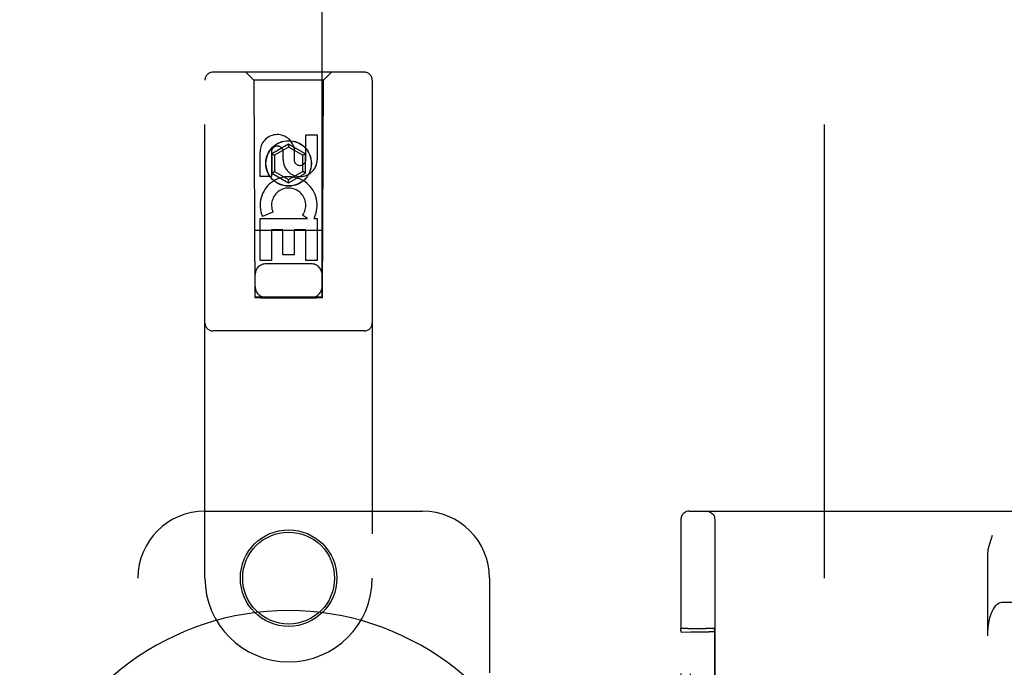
# Model space of a CAD drawing. Header units: inches. Extents: x 0 to 308, y 0 to 199.
# Tile 20 of 139: x 82.26 to 85.93, y 103.13 to 105.54. Entities that reach past the tile are written whole.
import ezdxf

# ---------------------------------------------------------------- set-up
doc = ezdxf.new("R2010")
doc.units = ezdxf.units.IN
doc.header["$LTSCALE"] = 16.920913
doc.header["$MEASUREMENT"] = 0
doc.linetypes.add('HIDDEN', pattern=[0.2, 0.1, -0.1])
doc.layers.add('DEFAULT_2', color=8, linetype='HIDDEN')
doc.layers.add('LEFT_OR_SECONDARY_DOOR_ASSEMBLY', color=7, linetype='CONTINUOUS')

msp = doc.modelspace()

# ---------------------------------------------------------------- linework, layer by layer
at = {"layer": 'DEFAULT_2', "color": 8, "linetype": 'HIDDEN'}
for p, q in [((85.2627, 62.8488), (85.2627, 141.8188)), ((84.7583, 103.7088), (86.1432, 103.7088)), ((84.7271, 103.6664), (84.727, 103.6366)), ((84.7272, 103.6728), (84.7271, 103.6664)), ((84.7273, 103.6769), (84.7272, 103.6752)), ((84.7272, 103.6752), (84.7272, 103.6728)), ((84.8535, 103.6778), (84.8535, 100.9898)), ((84.727, 103.6366), (84.7265, 103.2708)), ((85.8728, 103.2438), (85.8728, 103.5453)), ((85.9254, 103.3688), (86.7911, 103.3688)), ((84.7282, 103.2569), (84.7265, 103.2708)), ((84.7282, 103.2569), (84.763, 103.2582)), ((84.7282, 101.4107), (84.7282, 103.2569)), ((84.7434, 103.2713), (84.7355, 103.2712)), ((84.7525, 103.2713), (84.7434, 103.2713)), ((84.7525, 103.2713), (84.8204, 103.2713)), ((84.763, 101.4094), (84.763, 103.2582)), ((84.763, 103.2582), (84.833, 103.2582)), ((84.83, 103.2713), (84.8204, 103.2713)), ((84.8515, 103.2708), (84.8531, 103.2579)), ((84.8531, 103.2579), (84.8531, 101.4098))]:
    msp.add_line(p, q, dxfattribs=at)
for points in [[(84.7583, 103.7088), (84.7528, 103.7083), (84.7478, 103.707), (84.7438, 103.7052), (84.7401, 103.7029), (84.7365, 103.6998), (84.7334, 103.6963), (84.7313, 103.693), (84.7297, 103.6898), (84.7285, 103.6863), (84.7278, 103.6833), (84.7276, 103.6815), (84.7274, 103.6803), (84.7274, 103.6796), (84.7273, 103.6791), (84.7273, 103.6786), (84.7273, 103.6782), (84.7273, 103.6778), (84.7273, 103.6769)], [(84.8225, 103.7088), (84.8273, 103.7084), (84.832, 103.7073), (84.8365, 103.7054), (84.8407, 103.7029), (84.8444, 103.6997), (84.8475, 103.696), (84.8501, 103.6919), (84.852, 103.6874), (84.8531, 103.6827), (84.8535, 103.6778)], [(85.8728, 103.5453), (85.873, 103.5518), (85.8737, 103.5585), (85.8747, 103.5654), (85.8762, 103.5725), (85.878, 103.5797), (85.8801, 103.5872), (85.8825, 103.5948), (85.8851, 103.6026), (85.8879, 103.6106), (85.8909, 103.6188)], [(85.8728, 103.2438), (85.8731, 103.2579), (85.8741, 103.2716), (85.8757, 103.2851), (85.878, 103.2981), (85.8808, 103.3103), (85.8842, 103.3218), (85.8882, 103.3322), (85.8926, 103.3415), (85.8974, 103.3497), (85.9025, 103.3564), (85.908, 103.3618), (85.9136, 103.3657), (85.9194, 103.368), (85.9254, 103.3688)], [(84.7355, 103.2712), (84.7324, 103.2711), (84.7298, 103.271), (84.728, 103.2709), (84.7269, 103.2709), (84.7265, 103.2708)], [(84.8515, 103.2708), (84.8511, 103.2709), (84.8499, 103.2709), (84.8481, 103.271), (84.8455, 103.2711), (84.8423, 103.2712), (84.8387, 103.2712), (84.83, 103.2713)]]:
    msp.add_lwpolyline(points, dxfattribs=at)
msp.add_ellipse((84.8331, 103.2579), major_axis=(0.02, 0), ratio=0.017455, start_param=0.002136, end_param=1.572932, dxfattribs=at)
at = {"layer": 'LEFT_OR_SECONDARY_DOOR_ASSEMBLY', "color": 8, "linetype": 'HIDDEN'}
for p, q in [((83.1377, 141.5063), (83.1377, 104.5047)), ((83.3877, 104.5047), (83.3877, 141.5063)), ((82.9502, 103.4588), (82.9502, 105.3163)), ((83.5452, 105.3463), (82.9802, 105.3463)), ((83.1327, 105.3163), (83.1027, 105.3463)), ((83.1327, 105.3163), (83.1362, 104.5063)), ((83.3927, 105.3163), (83.1327, 105.3163)), ((83.3892, 104.5063), (83.3927, 105.3163)), ((83.3927, 105.3163), (83.4227, 105.3463)), ((83.5752, 105.3163), (83.5752, 103.4588)), ((83.3268, 105.0204), (83.3268, 105.1129)), ((83.3268, 105.1129), (83.3692, 105.1129)), ((83.3692, 105.1129), (83.3692, 105.0204)), ((83.2627, 105.0782), (83.2002, 105.0421)), ((83.2627, 105.0666), (83.2102, 105.0363)), ((83.2627, 105.0782), (83.2627, 105.0666)), ((83.3252, 105.0421), (83.2627, 105.0782)), ((83.3152, 105.0363), (83.2627, 105.0666)), ((83.2833, 105.0628), (83.2833, 105.0165)), ((83.156, 104.9566), (83.156, 105.049)), ((83.1985, 105.049), (83.1985, 104.9566)), ((83.2002, 105.0421), (83.2002, 104.9699)), ((83.2002, 105.0421), (83.2102, 105.0363)), ((83.2102, 105.0363), (83.2102, 104.9757)), ((83.2423, 105.0204), (83.2423, 105.049)), ((83.3252, 105.0421), (83.3152, 105.0363)), ((83.3152, 104.9757), (83.3152, 105.0363)), ((83.3252, 104.9699), (83.3252, 105.0421)), ((83.1985, 104.9566), (83.156, 104.9566)), ((83.2002, 104.9699), (83.2102, 104.9757)), ((83.2002, 104.9699), (83.2627, 104.9338)), ((83.2102, 104.9757), (83.2627, 104.9454)), ((83.2627, 104.9454), (83.3152, 104.9757)), ((83.2627, 104.9338), (83.3252, 104.9699)), ((83.2627, 104.9338), (83.2627, 104.9454)), ((83.3252, 104.9699), (83.3152, 104.9757)), ((83.156, 104.6442), (83.156, 104.8003)), ((83.156, 104.8003), (83.3336, 104.8003)), ((83.2041, 104.8247), (83.165, 104.8078)), ((83.3336, 104.8003), (83.3151, 104.8133)), ((83.3587, 104.8038), (83.357, 104.8003)), ((83.357, 104.8003), (83.3692, 104.8003)), ((83.3692, 104.8003), (83.3692, 104.6442)), ((83.3902, 104.7563), (83.1351, 104.7563)), ((83.1985, 104.7577), (83.1985, 104.6442)), ((83.2409, 104.7577), (83.1985, 104.7577)), ((83.2409, 104.6655), (83.2409, 104.7577)), ((83.2833, 104.7577), (83.2833, 104.6655)), ((83.3268, 104.7577), (83.2833, 104.7577)), ((83.3268, 104.6442), (83.3268, 104.7577)), ((83.2833, 104.6655), (83.2409, 104.6655)), ((83.1985, 104.6442), (83.156, 104.6442)), ((83.3477, 104.6313), (83.1777, 104.6313)), ((83.3692, 104.6442), (83.3268, 104.6442)), ((83.1362, 104.5063), (83.3892, 104.5063)), ((83.1385, 104.5077), (83.14, 104.5077)), ((83.14, 104.5077), (83.145, 104.5077)), ((83.1435, 104.5046), (83.14, 104.5047)), ((83.1577, 104.5046), (83.1435, 104.5046)), ((83.145, 104.5077), (83.3677, 104.5078)), ((83.1577, 104.5046), (83.3677, 104.5046)), ((83.3677, 104.5078), (83.3818, 104.5077)), ((83.3804, 104.5046), (83.3677, 104.5046)), ((83.3853, 104.5047), (83.3804, 104.5046)), ((83.3818, 104.5077), (83.3853, 104.5077)), ((83.3868, 104.5047), (83.3853, 104.5047)), ((83.5452, 104.3813), (82.9802, 104.3813)), ((82.9502, 103.7088), (83.7627, 103.7088)), ((82.7002, 101.2088), (82.7002, 103.4588)), ((84.0127, 103.4588), (84.0127, 103.1057))]:
    msp.add_line(p, q, dxfattribs=at)
for points in [[(83.1377, 104.5077), (83.1378, 104.5077), (83.1381, 104.5077), (83.1385, 104.5077)], [(83.14, 104.5047), (83.1385, 104.5047), (83.1381, 104.5047), (83.1378, 104.5047), (83.1377, 104.5047)], [(83.3853, 104.5077), (83.3868, 104.5077), (83.3873, 104.5077), (83.3876, 104.5077), (83.3877, 104.5077)], [(83.3877, 104.5047), (83.3876, 104.5047), (83.3873, 104.5047), (83.3868, 104.5047)]]:
    msp.add_lwpolyline(points, dxfattribs=at)
for centre, radius in [((83.2627, 105.0063), 0.085), ((83.2627, 105.0063), 0.0845), ((83.2627, 103.4588), 0.18), ((83.2627, 103.4588), 0.1715)]:
    msp.add_circle(centre, radius, dxfattribs=at)
for centre, radius, start, end in [((82.9802, 105.3163), 0.03, 90, 180), ((83.5452, 105.3163), 0.03, 0, 90), ((83.2204, 105.0491), 0.0644, 12.2995, 180.0775), ((83.2204, 105.049), 0.0219, 359.9011, 180), ((83.3058, 105.0204), 0.0635, 180, 360), ((83.3049, 105.0204), 0.0219, 190.307, 360), ((83.2628, 104.8501), 0.1065, 334.2636, 203.4027), ((83.2628, 104.8501), 0.0639, 324.8895, 203.4026), ((83.1777, 104.5913), 0.04, 90, 180), ((83.3477, 104.5913), 0.04, 0, 90), ((83.1777, 104.5463), 0.04, 180, 270), ((83.3477, 104.5463), 0.04, 270, 360), ((82.9802, 104.4113), 0.03, 180, 270), ((83.5452, 104.4113), 0.03, 270, 360), ((82.9502, 103.4588), 0.25, 90, 180), ((83.7627, 103.4588), 0.25, 0, 90), ((83.2627, 103.4588), 0.3125, 180, 360)]:
    msp.add_arc(centre, radius, start, end, dxfattribs=at)
at = {"layer": 'LEFT_OR_SECONDARY_DOOR_ASSEMBLY', "color": 7, "linetype": 'Continuous'}
msp.add_arc((83.2627, 102.3338), 1.0039, 305.5066, 234.4934, dxfattribs=at)

doc.saveas('drawing.dxf')
